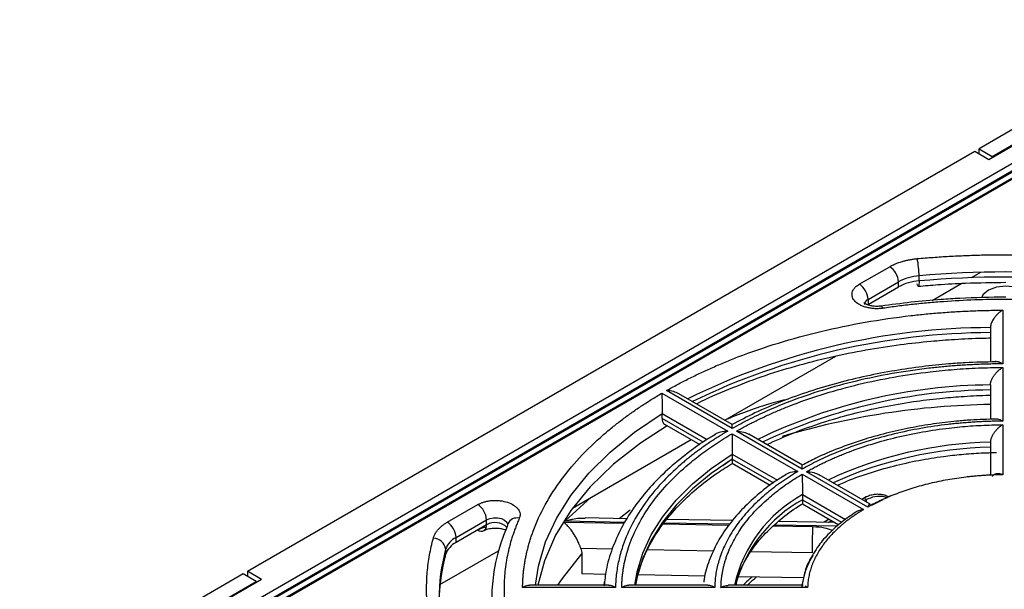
# Model space of a CAD drawing. Header units: millimetres. Extents: x 0 to 423, y 0 to 297.
# Tile 32 of 39: x 303 to 343, y 202 to 225. Entities that reach past the tile are written whole.
import ezdxf

# ---------------------------------------------------------------- set-up
doc = ezdxf.new("R2010")
doc.units = ezdxf.units.MM
doc.layers.add('实线', color=2, linetype='Continuous', lineweight=25)

msp = doc.modelspace()

# ---------------------------------------------------------------- linework, layer by layer
at = {"layer": '实线', "color": 2, "linetype": 'Continuous', "lineweight": 25, "true_color": 0xffff00}
for p, q in [((350.7405, 225.3223), (341.7249, 220.1177)), ((342.1138, 219.6891), (351.3062, 224.9958)), ((342.2553, 219.8116), (351.2709, 225.0162)), ((345.455, 220.9036), (310.6652, 200.8199)), ((345.3444, 220.5437), (311.0851, 200.7662)), ((345.4194, 220.5362), (311.1601, 200.7587)), ((311.337, 200.6362), (345.6317, 220.4341)), ((345.7042, 220.45), (311.4095, 200.6521)), ((345.7542, 220.445), (311.4595, 200.6471)), ((341.7249, 219.9136), (341.7249, 220.1177)), ((341.7249, 220.1177), (342.2553, 219.8116)), ((312.2032, 203.0752), (341.5481, 220.0157)), ((341.5481, 220.0157), (342.1138, 219.6891)), ((342.2553, 219.7708), (342.2553, 219.8116)), ((336.8889, 214.6522), (338.1169, 215.3611)), ((339.3015, 214.7881), (339.3015, 214.9922)), ((341.4184, 214.9195), (341.7916, 215.1349)), ((337.2424, 214.0398), (338.4705, 214.7488)), ((337.2424, 213.8357), (338.4705, 214.5446)), ((338.4705, 214.5446), (338.4705, 214.7488)), ((339.831, 214.0031), (341.0221, 214.6907)), ((337.2424, 214.0398), (337.2424, 213.8357)), ((342.6783, 213.6075), (342.6783, 211.4426)), ((342.1783, 212.9049), (342.1783, 211.5162)), ((331.4596, 209.1703), (335.9445, 211.7594)), ((342.6783, 211.2983), (342.6783, 209.1334)), ((342.1783, 210.5942), (342.1783, 209.2042)), ((328.9266, 210.2594), (331.5783, 208.7286)), ((331.7551, 208.8307), (329.1034, 210.3615)), ((331.7608, 208.9964), (329.6062, 210.2403)), ((328.9336, 209.2348), (328.9336, 209.4389)), ((328.9336, 209.4389), (330.7464, 208.3924)), ((330.5856, 208.2811), (328.9336, 209.2348)), ((329.0299, 209.0101), (330.4546, 208.1876)), ((342.6783, 208.9873), (342.6783, 206.9684)), ((331.7551, 208.6266), (334.4068, 207.0958)), ((334.5836, 207.1978), (331.9319, 208.7286)), ((334.591, 207.3626), (332.4357, 208.6068)), ((325.3223, 205.6274), (330.1059, 208.3889)), ((342.1783, 208.2806), (342.1783, 206.9368)), ((331.7639, 207.805), (331.7639, 207.6009)), ((331.7639, 207.805), (333.5846, 206.7539)), ((331.386, 207.3431), (331.7551, 207.6059)), ((331.759, 207.4346), (333.2968, 206.5468)), ((331.7639, 207.6009), (333.4227, 206.6433)), ((337.2355, 205.6669), (334.7625, 207.0945)), ((334.5858, 206.9925), (337.0587, 205.5649)), ((337.3348, 205.7786), (335.2682, 206.9717)), ((326.0552, 206.0505), (325.021, 205.1059)), ((334.5978, 206.169), (334.5978, 205.9649)), ((334.5978, 206.169), (336.3316, 205.1682)), ((334.5978, 205.9649), (336.1752, 205.0543)), ((337.1681, 206.0754), (336.9982, 205.9729)), ((337.1511, 205.961), (337.178, 205.8692)), ((337.8458, 205.9534), (337.3776, 205.7343)), ((320.266, 205.056), (321.4941, 205.765)), ((327.199, 205.2041), (327.6496, 205.5498)), ((334.5914, 205.7995), (336.0598, 204.9518)), ((320.6195, 204.4436), (321.8476, 205.1526)), ((321.8476, 204.9485), (321.8476, 205.1526)), ((327.4044, 205.0049), (324.9679, 205.0491)), ((325.021, 205.1059), (327.4392, 205.062)), ((327.5223, 205.1982), (325.8252, 205.229)), ((329.0115, 205.0335), (331.6635, 204.9854)), ((331.7779, 205.1211), (329.1274, 205.1691)), ((335.8958, 205.0464), (333.6327, 205.0875)), ((335.6741, 205.1744), (335.4746, 205.0541)), ((335.6526, 205.0508), (335.7674, 205.1206)), ((321.8476, 204.9485), (320.6195, 204.2395)), ((331.6155, 204.9286), (328.9699, 204.9766)), ((335.0072, 204.8671), (333.4183, 204.8959)), ((333.4817, 204.9525), (336.0091, 204.9067)), ((320.6195, 204.2395), (320.6195, 204.4436)), ((319.9702, 202.5377), (322.3327, 203.9015)), ((320.1979, 203.9639), (320.1979, 203.7598)), ((326.9164, 203.9681), (325.6557, 203.991)), ((331.0098, 203.8939), (328.3488, 203.9422)), ((334.9836, 203.8219), (332.5197, 203.8666)), ((325.6909, 203.7862), (325.6909, 202.9697)), ((312.7689, 202.7487), (312.2032, 203.0752)), ((312.2032, 203.0752), (312.2032, 202.8711)), ((312.0264, 202.9732), (303.0108, 197.7686)), ((303.5412, 197.4624), (312.5568, 202.667)), ((312.7689, 202.7487), (303.5765, 197.442)), ((312.5568, 202.667), (312.0264, 202.9732)), ((312.5568, 202.667), (312.5568, 202.6262)), ((326.6533, 202.9522), (325.6909, 202.9697)), ((326.5996, 202.6503), (326.5835, 202.5145)), ((330.6622, 202.8796), (327.9694, 202.9284)), ((334.6429, 202.8074), (331.9985, 202.8553)), ((327.0538, 202.4228), (323.3037, 202.4228)), ((326.7756, 202.5145), (323.5909, 202.5145)), ((331.0539, 202.4228), (327.3038, 202.4228)), ((330.7774, 202.5145), (327.5921, 202.5145)), ((334.8042, 202.4228), (331.3069, 202.4228)), ((334.6229, 202.5145), (331.5971, 202.5145))]:
    msp.add_line(p, q, dxfattribs=at)
at = {"layer": '实线', "color": 2, "linetype": 'Continuous', "lineweight": 25, "true_color": 0xffff00, "flags": 128}
for points in [[(339.3015, 214.7881), (339.3001, 214.7139), (339.2957, 214.6535), (339.2886, 214.6093), (339.2791, 214.5829), (339.2675, 214.5754), (339.2543, 214.587), (339.2399, 214.6172), (339.225, 214.665)], [(343.5104, 214.4126), (343.1859, 214.5377), (342.8033, 214.5817), (342.4206, 214.5377), (342.0962, 214.4126), (341.8794, 214.2253), (341.8198, 214.109)], [(337.841, 213.6843), (337.8171, 213.7311), (337.7941, 213.7603), (337.7729, 213.771), (337.7691, 213.7708)], [(323.8291, 202.5145), (323.9465, 203.2865), (324.2318, 204.2589), (324.6674, 205.2126), (325.2496, 206.1398), (325.9737, 207.0331), (326.8338, 207.8853), (327.8231, 208.6894), (328.9336, 209.4389)], [(329.1355, 208.9491), (328.0568, 208.2464), (326.9707, 207.3937), (326.0321, 206.4846), (325.2496, 205.5274), (324.6305, 204.5312), (324.1806, 203.5052), (323.9144, 202.5145)], [(327.836, 202.5145), (327.9287, 203.0601), (328.1557, 203.8083), (328.4953, 204.5423), (328.9451, 205.2562), (329.5015, 205.9446), (330.1603, 206.6022), (330.9164, 207.2239), (331.7639, 207.805)], [(331.7639, 207.6009), (330.9164, 207.0198), (330.1603, 206.398), (329.5015, 205.7404), (328.9451, 205.052), (328.4953, 204.3381), (328.1557, 203.6042), (327.9287, 202.8559), (327.8637, 202.5145)], [(321.8476, 205.1526), (321.9792, 205.2071), (322.1341, 205.2345), (322.2961, 205.2319), (322.4481, 205.1995), (322.5741, 205.1407), (322.661, 205.0618), (322.6995, 204.9718)], [(322.7083, 204.9971), (322.6952, 204.9561), (322.6859, 204.8778)], [(324.725, 202.5145), (324.9073, 202.7908), (325.6909, 203.7862)]]:
    msp.add_lwpolyline(points, dxfattribs=at)
at = {"layer": '实线', "color": 2, "linetype": 'Continuous', "lineweight": 25, "true_color": 0xffff00}
for centre, radius, start, end in [((337.7029, 214.7138), 0.7684, 2.60548, 57.39452), ((336.1198, 214.992), 3.1818, 0.00327, 12.59287), ((339.4486, 212.9498), 2.0476, 94.11843, 118.53324), ((342.8033, 175.7046), 39.4434, 84.90663, 95.09337), ((342.8033, 175.5004), 39.4434, 84.90663, 95.09337), ((336.4748, 214.0049), 0.7684, 2.60548, 57.39452), ((339.4486, 212.7457), 2.0476, 94.11843, 118.53324), ((337.337, 213.8171), 0.242, 113.02368, 175.06247), ((342.2422, 185.2687), 27.6363, 90.13252, 116.36423), ((342.2567, 184.9505), 27.7504, 90.1619, 115.85403), ((342.3579, 188.7319), 21.863, 90.47077, 115.91944), ((342.3726, 188.4145), 21.9764, 90.50665, 115.27477), ((342.628, 178.9072), 30.8996, 90.83396, 106.64102), ((342.474, 192.1992), 16.0841, 91.05371, 115.15207), ((342.4891, 191.883), 16.1964, 91.09959, 114.27602), ((337.2938, 201.2831), 5.5804, 118.8894, 167.25123), ((337.3554, 201.0111), 5.6696, 119.103, 164.6223), ((321.08, 205.1177), 0.7684, 2.60548, 57.39452), ((319.8519, 204.4087), 0.7684, 2.60548, 57.39452), ((322.1925, 204.3659), 0.677, 45.39083, 120.62396), ((323.072, 204.8255), 0.4021, 75.79106, 154.7279), ((321.6321, 204.9135), 0.2184, 230.79671, 9.21404), ((329.2146, 201.9424), 7.1582, 155.79081, 204.20919), ((358.0963, 203.8242), 23.1127, 177.41397, 180.00577), ((319.6922, 203.9077), 0.5088, 6.34085, 88.69811), ((320.9952, 203.6883), 0.8436, 116.44161, 160.9326), ((320.9952, 203.4842), 0.8436, 116.44161, 160.9326), ((327.6565, 201.9424), 7.7277, 164.83541, 195.16459), ((327.7193, 201.7274), 7.7912, 164.8791, 179.16942), ((319.8699, 203.7594), 0.328, 331.05134, 0.06432), ((337.6894, 202.066), 3.1432, 148.47638, 172.63963)]:
    msp.add_arc(centre, radius, start, end, dxfattribs=at)
for points, knots in [([(339.225, 215.6857), (339.3328, 215.6951), (339.5483, 215.7139), (339.8722, 215.7387), (340.1965, 215.7611), (340.5211, 215.7808), (340.8461, 215.7979), (341.1714, 215.8123), (341.4971, 215.8242), (341.8231, 215.8334), (342.1495, 215.8399), (342.4763, 215.8439), (342.894, 215.8456), (343.4024, 215.8418), (344.0007, 215.8286), (344.5978, 215.8065), (345.1938, 215.7754), (345.7888, 215.7361), (346.1839, 215.7025), (346.3815, 215.6857)], [0, 0, 0, 0, 0.0455185, 0.0909976, 0.1364463, 0.1818733, 0.2272877, 0.2726982, 0.3181138, 0.3635434, 0.4089958, 0.45448, 0.5000047, 0.5834233, 0.6667344, 0.7499928, 0.8332534, 0.9165709, 1, 1, 1, 1]), ([(338.1169, 215.3611), (338.1422, 215.3753), (338.1927, 215.4036), (338.273, 215.443), (338.3563, 215.4799), (338.4429, 215.5142), (338.5328, 215.5458), (338.6412, 215.5796), (338.769, 215.6136), (338.9172, 215.6449), (339.0692, 215.6697), (339.173, 215.6804), (339.225, 215.6857)], [0, 0, 0, 0, 0.08369697, 0.16694107, 0.24996378, 0.33299843, 0.41627824, 0.5000344, 0.62537929, 0.7499638, 0.87457514, 1, 1, 1, 1]), ([(337.841, 213.6843), (337.8204, 213.6815), (337.7793, 213.676), (337.7166, 213.6705), (337.6537, 213.6672), (337.5904, 213.6663), (337.4925, 213.6684), (337.3608, 213.68), (337.2017, 213.7106), (337.0533, 213.7558), (336.881, 213.8322), (336.7116, 213.9541), (336.6171, 214.1004), (336.5917, 214.225), (336.6004, 214.3217), (336.6365, 214.4163), (336.692, 214.495), (336.7548, 214.5582), (336.8164, 214.6078), (336.8647, 214.6374), (336.8889, 214.6522)], [0, 0, 0, 0, 0.02443944, 0.04873944, 0.07299815, 0.09731423, 0.12178566, 0.18596922, 0.25025469, 0.31443827, 0.37872377, 0.50001733, 0.62131089, 0.68549445, 0.74977992, 0.8139635, 0.878249, 0.91888667, 0.95931786, 1, 1, 1, 1]), ([(339.2703, 214.572), (339.5322, 214.5951), (340.1659, 214.6511), (341.3443, 214.7147), (342.2619, 214.7258), (342.8033, 214.7323)], [0, 0, 0, 0, 0.2240798, 0.5421691, 1, 1, 1, 1]), ([(337.7694, 213.771), (337.7119, 213.765), (337.586, 213.752), (337.4276, 213.7672), (337.3024, 213.794), (337.214, 213.8223), (337.1379, 213.8592), (337.0923, 213.8902), (337.0771, 213.9084), (337.0794, 213.9046), (337.0798, 213.9038)], [0, 0, 0, 0, 0.176957, 0.3875943, 0.4705194, 0.598668, 0.7225123, 0.8455405, 0.9697946, 1, 1, 1, 1]), ([(342.8033, 214.1325), (342.1816, 214.1237), (341.3103, 214.1113), (340.0334, 214.0281), (338.9714, 213.934), (338.169, 213.8245), (337.7693, 213.7699)], [0, 0, 0, 0, 0.366674, 0.5138693, 0.7578879, 1, 1, 1, 1]), ([(347.7655, 213.6843), (347.6645, 213.6988), (347.4624, 213.7277), (347.158, 213.7677), (346.8528, 213.8051), (346.5466, 213.8397), (346.2396, 213.8717), (345.9317, 213.9009), (345.6228, 213.9273), (345.0008, 213.975), (344.0614, 214.0257), (342.8034, 214.0482), (341.5452, 214.0257), (340.5022, 213.9694), (339.6747, 213.9023), (339.0596, 213.841), (338.4477, 213.7695), (338.0433, 213.7127), (337.841, 213.6843)], [0, 0, 0, 0, 0.0311554, 0.0622894, 0.0934094, 0.1245229, 0.1556373, 0.1867598, 0.2178981, 0.2490593, 0.374518, 0.5000037, 0.6254623, 0.750948, 0.8132356, 0.8754673, 0.9377023, 1, 1, 1, 1]), ([(329.1034, 210.3615), (329.1776, 210.4034), (329.326, 210.4872), (329.5529, 210.6103), (329.7826, 210.7313), (330.0155, 210.85), (330.2516, 210.9665), (330.4908, 211.0807), (330.7331, 211.1928), (330.9786, 211.3026), (331.2272, 211.4102), (331.4789, 211.5156), (331.7338, 211.6188), (332.43, 211.8911), (333.6082, 212.2982), (335.3291, 212.7672), (337.1205, 213.1381), (338.553, 213.3458), (339.584, 213.4553), (340.1989, 213.5089), (340.8159, 213.5512), (341.4348, 213.5819), (342.0558, 213.6019), (342.4706, 213.6057), (342.6783, 213.6075)], [0, 0, 0, 0, 0.02068826, 0.04135049, 0.06199192, 0.0826178, 0.10323339, 0.12384395, 0.14445475, 0.16507107, 0.18569816, 0.20634129, 0.2270057, 0.24769662, 0.37384148, 0.50000388, 0.62614875, 0.75231115, 0.79366037, 0.83492638, 0.87615122, 0.91737702, 0.95864594, 1, 1, 1, 1]), ([(342.6783, 213.6075), (342.6628, 213.5982), (342.6334, 213.5805), (342.5917, 213.5516), (342.5551, 213.5237), (342.5233, 213.4975), (342.4964, 213.4737), (342.4495, 213.4299), (342.3868, 213.3637), (342.3176, 213.2733), (342.2652, 213.1897), (342.2265, 213.1124), (342.1988, 213.0382), (342.1815, 212.9678), (342.1793, 212.9256), (342.1783, 212.9049)], [0, 0, 0, 0, 0.06856421, 0.13031986, 0.18526736, 0.23340761, 0.27474229, 0.30927438, 0.45206017, 0.57429968, 0.67092864, 0.75997775, 0.84388017, 0.92336121, 1, 1, 1, 1]), ([(330.3206, 209.8278), (330.3401, 209.8383), (330.7436, 210.0548), (331.6122, 210.4256), (332.9196, 210.9297), (334.2961, 211.3613), (335.7093, 211.724), (337.1277, 212.0117), (338.4821, 212.2203), (339.6791, 212.3544), (340.7831, 212.4382), (341.5872, 212.4798), (342.0696, 212.4852), (342.1783, 212.4864)], [0, 0, 0, 0, 0.0061803, 0.1282172, 0.2498343, 0.3707307, 0.4903087, 0.6072399, 0.7178505, 0.8138406, 0.8886171, 0.9749216, 1, 1, 1, 1]), ([(342.6783, 211.4426), (342.5871, 211.442), (342.4049, 211.4406), (342.1319, 211.4351), (341.8594, 211.4271), (341.5874, 211.4163), (341.3159, 211.4028), (341.0448, 211.3866), (340.7742, 211.3677), (340.5041, 211.3461), (340.2345, 211.3217), (339.9654, 211.2946), (339.2861, 211.2192), (338.2076, 211.0624), (336.7667, 210.764), (335.3821, 210.3868), (334.3622, 210.0349), (333.6674, 209.759), (333.2645, 209.5878), (332.8715, 209.4095), (332.4887, 209.2239), (332.1152, 209.0316), (331.8752, 208.8977), (331.7551, 208.8307)], [0, 0, 0, 0, 0.0225685, 0.0451069, 0.067622, 0.0901205, 0.1126091, 0.1350947, 0.1575841, 0.180084, 0.2026012, 0.2251425, 0.2477146, 0.3738482, 0.5000036, 0.6261372, 0.7522926, 0.7936438, 0.8349127, 0.8761409, 0.9173703, 0.9586428, 1, 1, 1, 1]), ([(342.4051, 211.5229), (341.99, 211.5157), (341.3544, 211.5048), (340.3613, 211.4307), (339.4125, 211.3333), (338.3007, 211.1709), (337.161, 210.9528), (336.0047, 210.6729), (334.8577, 210.3318), (333.7409, 209.9289), (332.6957, 209.4858), (332.062, 209.1524), (331.7591, 208.993)], [0, 0, 0, 0, 0.1060043, 0.1623159, 0.2555907, 0.3519571, 0.4548397, 0.5616407, 0.6713199, 0.7830628, 0.8963156, 1, 1, 1, 1]), ([(342.6783, 211.4426), (342.6615, 211.4519), (342.6294, 211.4695), (342.5837, 211.4899), (342.5427, 211.5052), (342.5064, 211.5161), (342.4631, 211.5262), (342.4139, 211.5324), (342.3602, 211.5317), (342.3289, 211.524), (342.314, 211.5204)], [0, 0, 0, 0, 0.1306323, 0.2497434, 0.3572858, 0.4532206, 0.5375209, 0.705454, 0.8595307, 1, 1, 1, 1]), ([(331.9319, 208.7286), (331.9961, 208.7648), (332.1245, 208.837), (332.321, 208.9428), (332.5203, 209.0466), (332.7225, 209.1484), (332.9277, 209.248), (333.1358, 209.3456), (333.3469, 209.4411), (333.5609, 209.5345), (333.7778, 209.6258), (333.9977, 209.715), (334.561, 209.9353), (335.5003, 210.2594), (336.8623, 210.6304), (338.28, 210.924), (339.4135, 211.0889), (340.2293, 211.1759), (340.716, 211.2187), (341.2042, 211.2525), (341.6941, 211.2772), (342.1856, 211.2934), (342.5139, 211.2967), (342.6783, 211.2983)], [0, 0, 0, 0, 0.0225686, 0.04510713, 0.06762231, 0.09012091, 0.1126097, 0.13509547, 0.15758499, 0.18008505, 0.20260242, 0.22514386, 0.2477161, 0.37384876, 0.50000359, 0.62613625, 0.75229108, 0.79364243, 0.83491152, 0.87614003, 0.91736977, 0.95864254, 1, 1, 1, 1]), ([(342.1783, 210.5942), (342.1785, 210.6043), (342.1791, 210.6247), (342.1833, 210.6573), (342.1901, 210.6911), (342.1996, 210.7263), (342.2185, 210.7819), (342.2543, 210.8608), (342.3127, 210.9572), (342.3868, 211.0536), (342.4661, 211.138), (342.5654, 211.2252), (342.6349, 211.2702), (342.6783, 211.2983)], [0, 0, 0, 0, 0.0381839, 0.076755, 0.1159313, 0.1559222, 0.1969255, 0.3053868, 0.4257517, 0.5472072, 0.6908259, 0.8072451, 1, 1, 1, 1]), ([(323.3037, 202.4228), (323.3048, 202.4828), (323.3071, 202.6026), (323.3168, 202.7822), (323.331, 202.9615), (323.3503, 203.1406), (323.3746, 203.3193), (323.4037, 203.4977), (323.4378, 203.6759), (323.4769, 203.8538), (323.5209, 204.0313), (323.5698, 204.2086), (323.6237, 204.3856), (323.7823, 204.8624), (324.1169, 205.6312), (324.7592, 206.6653), (325.5717, 207.6588), (326.3302, 208.3904), (326.9251, 208.8887), (327.2942, 209.1777), (327.6786, 209.4594), (328.0788, 209.7337), (328.4933, 210.0014), (328.7821, 210.1734), (328.9266, 210.2594)], [0, 0, 0, 0, 0.0206883, 0.0413505, 0.0619919, 0.0826178, 0.1032334, 0.1238439, 0.1444548, 0.1650711, 0.1856982, 0.2063413, 0.2270057, 0.2476966, 0.3738415, 0.5000039, 0.6261487, 0.7523112, 0.7936604, 0.8349264, 0.8761512, 0.917377, 0.9586459, 1, 1, 1, 1]), ([(328.9266, 210.2594), (328.9266, 210.2464), (328.9267, 210.2217), (328.9269, 210.1829), (328.9271, 210.1463), (328.9275, 210.1126), (328.9279, 210.0824), (328.9286, 210.0276), (328.9293, 209.9466), (328.9307, 209.84), (328.9316, 209.744), (328.9324, 209.6576), (328.933, 209.577), (328.9334, 209.5025), (328.9335, 209.4599), (328.9336, 209.4389)], [0, 0, 0, 0, 0.0685642, 0.1303199, 0.1852674, 0.2334076, 0.2747423, 0.3092744, 0.4520602, 0.5742997, 0.6709286, 0.7599778, 0.8438802, 0.9233612, 1, 1, 1, 1]), ([(329.6051, 210.2378), (329.5369, 210.2709), (329.3826, 210.3458), (329.2034, 210.3559), (329.1034, 210.3615)], [0, 0, 0, 0, 0.4419352, 1, 1, 1, 1]), ([(333.159, 208.1893), (333.5068, 208.3473), (334.2159, 208.6692), (335.3777, 209.0804), (336.5967, 209.4345), (337.8306, 209.7149), (339.0128, 209.9181), (340.0638, 210.0493), (341.042, 210.1313), (341.7234, 210.1707), (342.1186, 210.1759), (342.1783, 210.1767)], [0, 0, 0, 0, 0.1357314, 0.2766692, 0.4160594, 0.5522651, 0.6807224, 0.7917681, 0.8796084, 0.9818261, 1, 1, 1, 1]), ([(334.0321, 210.0225), (333.7584, 209.9552), (332.8453, 209.7306), (332.0285, 209.4021), (331.4565, 209.1721)], [0, 0, 0, 0, 0.29972122, 1, 1, 1, 1]), ([(328.9336, 209.2348), (328.9345, 209.2128), (328.9363, 209.168), (328.9512, 209.1105), (328.975, 209.062), (329.0029, 209.0274), (329.0259, 209.0141), (329.0349, 209.0089)], [0, 0, 0, 0, 0.2115913, 0.4293207, 0.6409115, 0.8586346, 1, 1, 1, 1]), ([(331.7551, 208.8307), (331.7556, 208.8825), (331.7566, 208.973), (331.7587, 208.9863), (331.7596, 208.992)], [0, 0, 0, 0, 0.5723577, 1, 1, 1, 1]), ([(342.6783, 209.1334), (342.5957, 209.1326), (342.4308, 209.131), (342.1838, 209.1248), (341.9373, 209.1159), (341.6913, 209.1039), (341.4459, 209.0889), (341.201, 209.071), (340.9567, 209.05), (340.7129, 209.0261), (340.1802, 208.9671), (339.367, 208.8484), (338.2999, 208.6271), (337.2742, 208.348), (336.497, 208.0805), (335.9423, 207.8593), (335.5861, 207.7056), (335.2407, 207.5441), (334.9051, 207.3756), (334.6909, 207.2571), (334.5836, 207.1978)], [0, 0, 0, 0, 0.0275815, 0.055121, 0.0826307, 0.1101228, 0.1376095, 0.1651031, 0.1926157, 0.2201596, 0.2477468, 0.3738612, 0.500005, 0.6261194, 0.7522633, 0.8018771, 0.8513866, 0.9008626, 0.9503767, 1, 1, 1, 1]), ([(342.4059, 209.212), (342.0649, 209.2051), (341.5327, 209.1945), (340.6931, 209.1218), (339.876, 209.0249), (338.924, 208.8636), (337.9564, 208.6476), (336.9841, 208.3721), (336.0356, 208.0359), (335.2285, 207.697), (334.7702, 207.4505), (334.5907, 207.3539)], [0, 0, 0, 0, 0.118799, 0.1853586, 0.2954814, 0.4091016, 0.5302424, 0.655805, 0.7845675, 0.9155911, 1, 1, 1, 1]), ([(334.7625, 207.0945), (334.8206, 207.1269), (334.9365, 207.1916), (335.1148, 207.2859), (335.296, 207.3781), (335.4804, 207.468), (335.6681, 207.5556), (335.859, 207.6409), (336.053, 207.724), (336.2503, 207.8047), (336.6892, 207.9765), (337.3938, 208.219), (338.3967, 208.4919), (339.4403, 208.7083), (340.298, 208.8336), (340.9464, 208.9022), (341.3769, 208.9381), (341.8091, 208.9644), (342.243, 208.9819), (342.5331, 208.9855), (342.6783, 208.9873)], [0, 0, 0, 0, 0.0275816, 0.0551214, 0.0826314, 0.1101239, 0.1376109, 0.1651049, 0.1926178, 0.220162, 0.2477496, 0.3738622, 0.500005, 0.6261177, 0.7522605, 0.8018747, 0.8513847, 0.9008614, 0.9503762, 1, 1, 1, 1]), ([(342.6783, 208.9873), (342.6624, 208.9777), (342.6323, 208.9595), (342.5899, 208.9298), (342.553, 208.9014), (342.5214, 208.875), (342.4952, 208.8516), (342.4489, 208.8078), (342.3866, 208.7416), (342.3129, 208.6446), (342.2542, 208.5479), (342.2148, 208.4609), (342.1924, 208.3897), (342.1805, 208.3324), (342.179, 208.2977), (342.1783, 208.2806)], [0, 0, 0, 0, 0.0702949, 0.133114, 0.1884573, 0.2363252, 0.2767187, 0.3096403, 0.4527419, 0.5747935, 0.6956038, 0.8033701, 0.8712763, 0.936493, 1, 1, 1, 1]), ([(342.6783, 209.1334), (342.6077, 209.1704), (342.5114, 209.221), (342.4282, 209.2138), (342.4059, 209.2119)], [0, 0, 0, 0, 0.73277273, 1, 1, 1, 1]), ([(331.0917, 208.6002), (330.9651, 208.5256), (330.5171, 208.2616), (329.8321, 207.7574), (329.0426, 207.0909), (328.3511, 206.3767), (327.7584, 205.6211), (327.2713, 204.8251), (326.9031, 203.9901), (326.6661, 203.2096), (326.616, 202.7055), (326.5952, 202.496)], [0, 0, 0, 0, 0.04731824, 0.1675146, 0.28842681, 0.41008925, 0.53264492, 0.65636309, 0.78168405, 0.90928212, 1, 1, 1, 1]), ([(331.5783, 208.7286), (331.5147, 208.691), (331.3875, 208.6156), (331.2012, 208.5003), (331.0183, 208.3834), (330.8392, 208.2647), (330.6637, 208.1444), (330.4919, 208.0222), (330.3237, 207.8984), (330.1593, 207.7728), (329.9985, 207.6456), (329.8414, 207.5165), (329.4534, 207.186), (328.8828, 206.6348), (328.2295, 205.8356), (327.7124, 205.0037), (327.4223, 204.3386), (327.269, 203.8598), (327.1937, 203.5743), (327.1343, 203.2878), (327.0909, 203.0003), (327.0623, 202.7119), (327.0566, 202.5192), (327.0538, 202.4228)], [0, 0, 0, 0, 0.02256853, 0.04510695, 0.06762201, 0.09012047, 0.11260911, 0.13509471, 0.15758406, 0.18008396, 0.20260117, 0.22514246, 0.24771456, 0.37384817, 0.50000359, 0.6261372, 0.75229262, 0.7936438, 0.83491266, 0.87614089, 0.91737033, 0.9586428, 1, 1, 1, 1]), ([(327.3038, 202.4228), (327.3049, 202.4746), (327.3073, 202.5781), (327.3167, 202.7331), (327.3303, 202.8879), (327.3487, 203.0424), (327.3718, 203.1966), (327.3994, 203.3505), (327.4317, 203.5042), (327.4686, 203.6576), (327.5102, 203.8107), (327.5563, 203.9636), (327.6848, 204.3493), (327.9521, 204.9619), (328.4608, 205.7802), (329.1035, 206.5665), (329.7031, 207.1458), (330.1733, 207.5404), (330.4651, 207.7693), (330.7689, 207.9925), (331.0851, 208.2099), (331.4127, 208.422), (331.6409, 208.5584), (331.7551, 208.6266)], [0, 0, 0, 0, 0.0225686, 0.0451071, 0.0676223, 0.0901209, 0.1126097, 0.1350955, 0.157585, 0.180085, 0.2026024, 0.2251439, 0.2477161, 0.3738488, 0.5000036, 0.6261363, 0.7522911, 0.7936424, 0.8349115, 0.87614, 0.9173698, 0.9586425, 1, 1, 1, 1]), ([(331.5783, 208.7286), (331.4814, 208.7215), (331.3011, 208.7082), (331.1041, 208.63), (331.0233, 208.5637), (331.0017, 208.5461)], [0, 0, 0, 0, 0.4603609, 0.8562645, 1, 1, 1, 1]), ([(331.7551, 208.6266), (331.7551, 208.6134), (331.7553, 208.5885), (331.7555, 208.5493), (331.7558, 208.5125), (331.7563, 208.4788), (331.7568, 208.4488), (331.7577, 208.3941), (331.7585, 208.3132), (331.7603, 208.2065), (331.7615, 208.1105), (331.7624, 208.024), (331.7632, 207.9432), (331.7638, 207.8686), (331.7639, 207.8259), (331.7639, 207.805)], [0, 0, 0, 0, 0.0692314, 0.131398, 0.1865, 0.2345383, 0.2755142, 0.3094305, 0.4523462, 0.574454, 0.6710905, 0.7601167, 0.8440441, 0.9234713, 1, 1, 1, 1]), ([(331.9319, 208.7286), (332.0321, 208.7229), (332.2116, 208.7127), (332.3663, 208.6376), (332.4346, 208.6044)], [0, 0, 0, 0, 0.5582069, 1, 1, 1, 1]), ([(336.0145, 206.5408), (336.1006, 206.5817), (336.4848, 206.7638), (337.2391, 207.0301), (338.2493, 207.3295), (339.2696, 207.5551), (340.1899, 207.7043), (341.0292, 207.798), (341.7454, 207.8542), (342.2212, 207.8622), (342.4305, 207.8657)], [0, 0, 0, 0, 0.04861477, 0.21688851, 0.38221077, 0.54065045, 0.68856056, 0.79466178, 0.90967561, 1, 1, 1, 1]), ([(327.8822, 202.5145), (327.8889, 202.5808), (327.9224, 202.912), (328.1236, 203.5004), (328.4793, 204.2702), (328.9716, 205.0139), (329.5796, 205.7279), (330.3069, 206.4051), (331.034, 206.9755), (331.5591, 207.2982), (331.7668, 207.4258)], [0, 0, 0, 0, 0.0373245, 0.1865848, 0.3334547, 0.4783606, 0.6219242, 0.7646601, 0.9069008, 1, 1, 1, 1]), ([(331.7639, 207.6009), (331.7639, 207.5771), (331.7637, 207.5283), (331.7629, 207.477), (331.7617, 207.4424), (331.7608, 207.4372), (331.7604, 207.4344)], [0, 0, 0, 0, 0.2274598, 0.4667203, 0.7239847, 1, 1, 1, 1]), ([(334.4068, 207.0958), (334.3495, 207.0615), (334.2348, 206.9931), (334.0677, 206.8879), (333.9043, 206.7809), (333.7451, 206.672), (333.5899, 206.5613), (333.4387, 206.4486), (333.2916, 206.334), (333.1485, 206.2176), (332.8441, 205.9585), (332.4145, 205.5426), (331.931, 204.9505), (331.5477, 204.3344), (331.3258, 203.828), (331.2044, 203.4452), (331.1408, 203.1911), (331.0943, 202.9359), (331.0635, 202.6797), (331.0571, 202.5085), (331.0539, 202.4228)], [0, 0, 0, 0, 0.0275815, 0.055121, 0.0826307, 0.1101228, 0.1376095, 0.1651031, 0.1926157, 0.2201596, 0.2477468, 0.3738612, 0.500005, 0.6261194, 0.7522633, 0.8018771, 0.8513866, 0.9008626, 0.9503767, 1, 1, 1, 1]), ([(334.4068, 207.0958), (334.3101, 207.0886), (334.1301, 207.0752), (333.9286, 206.9933), (333.8441, 206.9227), (333.8184, 206.9012)], [0, 0, 0, 0, 0.4469585, 0.8314902, 1, 1, 1, 1]), ([(334.5836, 207.1978), (334.5844, 207.2466), (334.5858, 207.3374), (334.589, 207.3743), (334.5908, 207.3575), (334.5912, 207.3542)], [0, 0, 0, 0, 0.4810955, 0.8950059, 1, 1, 1, 1]), ([(334.7625, 207.0945), (334.8631, 207.0887), (335.0431, 207.0782), (335.1985, 207.0026), (335.2671, 206.9692)], [0, 0, 0, 0, 0.5584126, 1, 1, 1, 1]), ([(342.6783, 206.9684), (342.6624, 206.9744), (342.6318, 206.9859), (342.5876, 206.998), (342.5467, 207.0061), (342.5092, 207.0103), (342.4752, 207.0114), (342.4448, 207.0099), (342.4072, 207.0049), (342.3637, 206.9933), (342.3167, 206.9696), (342.2767, 206.9387), (342.2555, 206.9114), (342.2453, 206.8982)], [0, 0, 0, 0, 0.0992624, 0.1919397, 0.2779816, 0.357344, 0.4299924, 0.4959037, 0.55507, 0.6792104, 0.7943751, 0.9010684, 1, 1, 1, 1]), ([(333.919, 206.9646), (333.7726, 206.875), (333.356, 206.6201), (332.7564, 206.1481), (332.121, 205.555), (331.5832, 204.9157), (331.1417, 204.2354), (330.8223, 203.5137), (330.646, 202.975), (330.6208, 202.6774), (330.6174, 202.6364)], [0, 0, 0, 0, 0.0788686, 0.2244894, 0.3712045, 0.5191405, 0.6686304, 0.8203051, 0.9752444, 1, 1, 1, 1]), ([(331.3069, 202.4228), (331.3083, 202.4694), (331.311, 202.5625), (331.3215, 202.702), (331.3367, 202.8411), (331.3571, 202.98), (331.3825, 203.1185), (331.413, 203.2567), (331.4485, 203.3947), (331.4891, 203.5323), (331.589, 203.833), (331.7902, 204.292), (332.1651, 204.8944), (332.6379, 205.4734), (333.0909, 205.9122), (333.4654, 206.2254), (333.7258, 206.4265), (333.9992, 206.6215), (334.2847, 206.811), (334.4853, 206.9319), (334.5858, 206.9925)], [0, 0, 0, 0, 0.0275816, 0.0551214, 0.0826314, 0.1101239, 0.1376109, 0.1651049, 0.1926178, 0.220162, 0.2477496, 0.3738622, 0.500005, 0.6261177, 0.7522605, 0.8018747, 0.8513847, 0.9008614, 0.9503762, 1, 1, 1, 1]), ([(334.5858, 206.9925), (334.5859, 206.9791), (334.5861, 206.9537), (334.5864, 206.914), (334.5869, 206.8769), (334.5875, 206.8432), (334.5882, 206.8136), (334.5893, 206.7592), (334.5906, 206.6784), (334.5929, 206.5644), (334.5948, 206.454), (334.5963, 206.358), (334.5972, 206.2816), (334.5977, 206.2214), (334.5978, 206.1863), (334.5978, 206.169)], [0, 0, 0, 0, 0.070272, 0.1330656, 0.1883809, 0.2362183, 0.2765787, 0.3094645, 0.4522561, 0.5746399, 0.6954115, 0.8030704, 0.8711023, 0.9364177, 1, 1, 1, 1]), ([(342.6783, 206.9684), (342.6159, 206.9676), (342.4912, 206.966), (342.3045, 206.9604), (342.1183, 206.9525), (341.9326, 206.942), (341.7473, 206.929), (341.5625, 206.9135), (341.3781, 206.8955), (341.0068, 206.8541), (340.454, 206.7727), (339.7373, 206.6238), (339.048, 206.4365), (338.5039, 206.2501), (338.0906, 206.0847), (337.794, 205.9536), (337.5074, 205.8151), (337.3262, 205.7163), (337.2355, 205.6669)], [0, 0, 0, 0, 0.0310303, 0.0620113, 0.0929597, 0.1238925, 0.1548267, 0.1857792, 0.2167669, 0.2478068, 0.3738856, 0.5000083, 0.6260871, 0.7522098, 0.814217, 0.876094, 0.9379765, 1, 1, 1, 1]), ([(321.4941, 205.765), (321.5093, 205.7735), (321.5397, 205.7904), (321.5886, 205.8136), (321.6398, 205.835), (321.6933, 205.8545), (321.7793, 205.8816), (321.9026, 205.9107), (322.0664, 205.9315), (322.234, 205.9365), (322.4498, 205.9219), (322.7034, 205.8673), (322.9144, 205.7695), (323.0468, 205.6701), (323.1251, 205.5844), (323.1781, 205.4926), (323.2003, 205.4085), (323.2023, 205.3357), (323.1935, 205.2748), (323.1783, 205.2352), (323.1707, 205.2153)], [0, 0, 0, 0, 0.02443944, 0.04873944, 0.07299815, 0.09731423, 0.12178566, 0.18596922, 0.25025469, 0.31443827, 0.37872377, 0.50001733, 0.62131089, 0.68549445, 0.74977992, 0.8139635, 0.878249, 0.91888667, 0.95931786, 1, 1, 1, 1]), ([(334.5978, 205.9649), (334.5977, 205.9412), (334.5976, 205.8926), (334.5965, 205.8405), (334.5948, 205.8103), (334.5935, 205.7929), (334.5929, 205.7989), (334.5929, 205.7989)], [0, 0, 0, 0, 0.22505515, 0.46192647, 0.71505238, 0.99909244, 1, 1, 1, 1]), ([(338.0855, 206.0608), (338.0549, 206.0791), (337.9742, 206.1274), (337.8192, 206.1689), (337.6334, 206.1868), (337.4446, 206.1683), (337.2607, 206.1196), (337.1493, 206.0628), (337.094, 206.0346)], [0, 0, 0, 0, 0.1113528, 0.2939737, 0.474298, 0.652158, 0.827392, 1, 1, 1, 1]), ([(337.151, 205.9612), (337.135, 205.988), (337.1054, 206.0375), (337.1048, 206.0344), (337.1046, 206.033)], [0, 0, 0, 0, 0.5411621, 1, 1, 1, 1]), ([(338.0289, 206.0345), (337.9857, 206.0495), (337.8323, 206.1026), (337.5187, 206.1065), (337.2737, 206.0095), (337.1511, 205.961)], [0, 0, 0, 0, 0.1640488, 0.5819122, 1, 1, 1, 1]), ([(331.9176, 202.5145), (331.9361, 202.6155), (331.9944, 202.9345), (332.2428, 203.4627), (332.6388, 204.0884), (333.1571, 204.6864), (333.7945, 205.2453), (334.2797, 205.6167), (334.5756, 205.7858), (334.594, 205.7963)], [0, 0, 0, 0, 0.08611815, 0.27205396, 0.45395168, 0.63327078, 0.81116048, 0.98824894, 1, 1, 1, 1]), ([(337.0587, 205.5649), (337.0156, 205.5388), (336.9294, 205.4868), (336.8043, 205.4067), (336.6823, 205.325), (336.5638, 205.2418), (336.4487, 205.157), (336.3369, 205.0706), (336.2286, 204.9826), (336.0168, 204.8017), (335.7256, 204.5185), (335.4012, 204.1207), (335.1432, 203.7069), (334.9869, 203.3529), (334.8971, 203.0673), (334.848, 202.8535), (334.8151, 202.6386), (334.8079, 202.4948), (334.8042, 202.4228)], [0, 0, 0, 0, 0.0310303, 0.0620113, 0.0929597, 0.1238925, 0.1548267, 0.1857792, 0.2167669, 0.2478068, 0.3738856, 0.5000083, 0.6260871, 0.7522098, 0.814217, 0.876094, 0.9379765, 1, 1, 1, 1]), ([(336.7513, 205.4624), (336.5614, 205.3356), (336.1663, 205.0716), (335.6681, 204.618), (335.2799, 204.1869), (335.1099, 203.8985), (335.0449, 203.7881)], [0, 0, 0, 0, 0.259606, 0.5402269, 0.8241637, 1, 1, 1, 1]), ([(337.0587, 205.5649), (337.004, 205.5551), (336.8995, 205.5364), (336.7919, 205.4986), (336.7517, 205.4648), (336.7503, 205.4636)], [0, 0, 0, 0, 0.5151195, 0.9831391, 1, 1, 1, 1]), ([(337.3341, 205.7772), (337.3225, 205.7812), (337.2968, 205.7901), (337.2656, 205.7505), (337.2459, 205.6957), (337.2355, 205.6669)], [0, 0, 0, 0, 0.2799831, 0.6226733, 1, 1, 1, 1]), ([(319.7038, 204.4164), (319.7097, 204.4364), (319.7215, 204.4764), (319.746, 204.5356), (319.7755, 204.5938), (319.8103, 204.651), (319.8505, 204.7072), (319.9034, 204.7714), (319.9718, 204.8424), (320.0594, 204.9181), (320.1567, 204.99), (320.2295, 205.034), (320.266, 205.056)], [0, 0, 0, 0, 0.083697, 0.1669411, 0.2499638, 0.3329984, 0.4162782, 0.5000344, 0.6253793, 0.7499638, 0.8745751, 1, 1, 1, 1]), ([(323.1707, 205.2153), (323.1456, 205.157), (323.0955, 205.0403), (323.0263, 204.8646), (322.9614, 204.6884), (322.9014, 204.5117), (322.8461, 204.3344), (322.7955, 204.1566), (322.7497, 203.9783), (322.6671, 203.6193), (322.5793, 203.077), (322.5403, 202.3507), (322.5792, 201.6244), (322.6769, 201.0223), (322.7931, 200.5446), (322.8992, 200.1895), (323.023, 199.8363), (323.1214, 199.6028), (323.1707, 199.486)], [0, 0, 0, 0, 0.0311554, 0.0622894, 0.0934094, 0.1245229, 0.1556373, 0.1867598, 0.2178981, 0.2490593, 0.374518, 0.5000037, 0.6254623, 0.750948, 0.8132356, 0.8754673, 0.9377023, 1, 1, 1, 1]), ([(325.6557, 203.991), (325.6503, 204.0063), (325.6395, 204.037), (325.6211, 204.0859), (325.6008, 204.1368), (325.5784, 204.1899), (325.5419, 204.2721), (325.4853, 204.3879), (325.4041, 204.5322), (325.309, 204.6793), (325.228, 204.7862), (325.1651, 204.8604), (325.122, 204.9078), (325.0564, 204.9757), (325.0031, 205.0199), (324.9679, 205.0491)], [0, 0, 0, 0, 0.0413228, 0.0833477, 0.1261764, 0.1699057, 0.2146273, 0.3269482, 0.4494261, 0.5717842, 0.7131729, 0.7583742, 0.8071161, 0.872245, 1, 1, 1, 1]), ([(325.021, 205.1059), (325.095, 205.1265), (325.1881, 205.1524), (325.2862, 205.1729), (325.3122, 205.1781), (325.3193, 205.1795), (325.4116, 205.1974), (325.5834, 205.2281), (325.7476, 205.2199), (325.825, 205.216)], [0, 0, 0, 0, 0.2727047, 0.3430353, 0.3616873, 0.3684514, 0.36933, 0.7023813, 1, 1, 1, 1]), ([(321.4941, 204.7443), (321.5755, 204.788), (321.6765, 204.8421), (321.8064, 204.8626), (321.8316, 204.8665)], [0, 0, 0, 0, 0.8065902, 1, 1, 1, 1]), ([(321.7451, 204.7195), (321.7698, 204.7326), (321.8151, 204.7566), (321.9157, 204.7884), (322.0412, 204.815), (322.1418, 204.8192), (322.2012, 204.8216)], [0, 0, 0, 0, 0.2477572, 0.4550348, 0.6783041, 1, 1, 1, 1]), ([(322.2012, 204.8216), (322.2716, 204.8183), (322.3698, 204.8136), (322.4943, 204.7859), (322.5694, 204.763), (322.6056, 204.745), (322.6174, 204.7391)], [0, 0, 0, 0, 0.4355312, 0.60699393, 0.8719646, 1, 1, 1, 1]), ([(335.8079, 204.7279), (335.7046, 204.7619), (335.4576, 204.8434), (335.1729, 204.8583), (335.0072, 204.8671)], [0, 0, 0, 0, 0.4180057, 1, 1, 1, 1]), ([(319.7038, 200.285), (319.6875, 200.3472), (319.655, 200.4716), (319.612, 200.6586), (319.5732, 200.8458), (319.5391, 201.0332), (319.5095, 201.2208), (319.4844, 201.4086), (319.4639, 201.5966), (319.448, 201.7848), (319.4366, 201.9733), (319.4298, 202.1619), (319.4269, 202.403), (319.4333, 202.6965), (319.4563, 203.0419), (319.4945, 203.3866), (319.5484, 203.7307), (319.6164, 204.0742), (319.6746, 204.3022), (319.7038, 204.4164)], [0, 0, 0, 0, 0.0455185, 0.0909976, 0.1364463, 0.1818733, 0.2272877, 0.2726982, 0.3181138, 0.3635434, 0.4089958, 0.45448, 0.5000047, 0.5834233, 0.6667344, 0.7499928, 0.8332534, 0.9165709, 1, 1, 1, 1]), ([(335.0449, 203.7881), (334.9994, 203.7184), (334.8346, 203.4659), (334.6645, 203.0258), (334.6073, 202.652), (334.5804, 202.4767)], [0, 0, 0, 0, 0.168306, 0.6098751, 1, 1, 1, 1]), ([(332.5609, 202.8451), (332.5328, 202.8213), (332.4078, 202.7153), (332.2907, 202.6022), (332.1999, 202.5145)], [0, 0, 0, 0, 0.2244892, 1, 1, 1, 1]), ([(332.3657, 202.5145), (332.3904, 202.5376), (332.5096, 202.6487), (332.6326, 202.7566), (332.7301, 202.8421)], [0, 0, 0, 0, 0.2073742, 1, 1, 1, 1]), ([(323.5909, 202.505), (323.5649, 202.5068), (323.4767, 202.5131), (323.3752, 202.4601), (323.3037, 202.4228)], [0, 0, 0, 0, 0.2953296, 1, 1, 1, 1]), ([(327.0538, 202.4228), (326.984, 202.46), (326.8849, 202.5129), (326.8006, 202.5067), (326.7756, 202.5049)], [0, 0, 0, 0, 0.702964, 1, 1, 1, 1]), ([(327.5921, 202.505), (327.5659, 202.5068), (327.4773, 202.5131), (327.3755, 202.4601), (327.3038, 202.4228)], [0, 0, 0, 0, 0.2953521, 1, 1, 1, 1]), ([(331.0539, 202.4228), (330.9845, 202.46), (330.8858, 202.5129), (330.8022, 202.5067), (330.7774, 202.5049)], [0, 0, 0, 0, 0.70298713, 1, 1, 1, 1]), ([(331.3069, 202.4228), (331.3791, 202.4602), (331.4814, 202.5132), (331.5707, 202.5069), (331.5971, 202.505)], [0, 0, 0, 0, 0.7050073, 1, 1, 1, 1]), ([(334.7015, 202.491), (334.7115, 202.4858), (334.7325, 202.4748), (334.7671, 202.4524), (334.7915, 202.4329), (334.8042, 202.4228)], [0, 0, 0, 0, 0.3049463, 0.6383612, 1, 1, 1, 1])]:
    msp.add_open_spline(points, degree=3, knots=knots, dxfattribs=at)
msp.add_open_spline([(325.6557, 203.991), (325.6791, 203.9239), (325.6909, 203.8556), (325.6909, 203.7862)], degree=3, dxfattribs=at)

doc.saveas('drawing.dxf')
